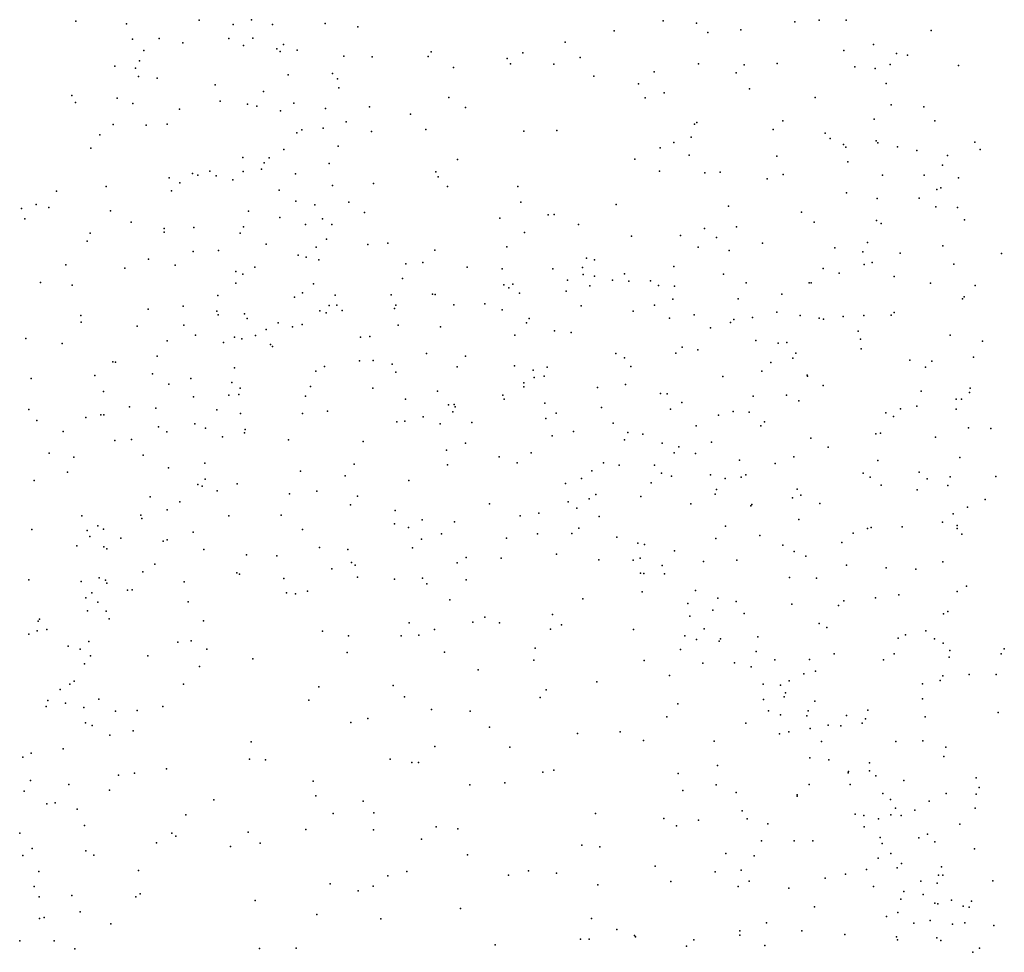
# Model space of a CAD drawing. Header units: metres. Extents: x -25 to 25, y -27.7 to 27.8.
# Tile 95 of 209: x 0.9 to 2.3, y -8 to -6.7. Entities that reach past the tile are written whole.
import ezdxf

# ---------------------------------------------------------------- set-up
doc = ezdxf.new("R2010")
doc.units = ezdxf.units.M

msp = doc.modelspace()

# ---------------------------------------------------------------- linework, layer by layer
for p in [(0.9946, -6.6934, 9.0149), (1.1718, -6.692, 18.6042), (1.2468, -6.6911, 18.3863), (1.8375, -6.6926, 3.7556), (2.0263, -6.6942, 3.533), (2.0614, -6.6916, 21.5853), (2.0998, -6.6918, 17.5576), (1.0676, -6.6968, 18.7528), (1.2206, -6.6979, 15.6663), (1.2767, -6.698, 10.2859), (1.3523, -6.6966, 15.6854), (1.3992, -6.7012, 16.4652), (1.7671, -6.7072, 9.2624), (1.8854, -6.696, 21.624), (1.9015, -6.7097, -1.2314), (1.949, -6.7055, 2.5454), (2.2217, -6.7065, -1.26), (1.0762, -6.7191, -1.2284), (1.1144, -6.7183, 24.1812), (1.2144, -6.7182, 18.5096), (1.2487, -6.7175, 18.0875), (1.6968, -6.7233, 15.7555), (1.0922, -6.7352, 14.513), (1.1484, -6.7244, 10.0451), (1.2353, -6.7281, 15.444), (1.2829, -6.7331, 17.7744), (1.2877, -6.7367, 18.206), (1.2926, -6.7265, 10.4761), (1.3122, -6.7346, 15.3058), (1.5044, -6.7374, 22.2474), (2.0964, -6.7355, 16.1262), (2.1392, -6.7268, 16.6743), (1.0863, -6.7502, 1.9334), (1.3793, -6.7433, 14.9732), (1.4197, -6.7446, 2.1759), (1.5002, -6.744, 18.0028), (1.6138, -6.7467, 17.2052), (1.6361, -6.7388, 9.0392), (1.7182, -6.7453, 2.4252), (2.1721, -6.7395, 16.2846), (2.1881, -6.742, 22.9948), (1.0508, -6.758, 9.25), (1.0803, -6.7604, 8.7678), (1.5365, -6.7595, 17.2785), (1.6185, -6.7545, 15.7234), (1.6807, -6.7549, 3.7319), (1.8247, -6.7658, 22.489), (1.8881, -6.7544, 17.0393), (1.9534, -6.756, 15.9382), (2.0008, -6.7541, 16.9323), (2.1125, -6.7585, 22.8439), (2.1417, -6.7612, 16.2028), (2.163, -6.7552, 23.4368), (2.2611, -6.7569, 9.9695), (1.0846, -6.7724, 9.4448), (1.1116, -6.7748, 18.707), (1.2993, -6.7701, 17.938), (1.3632, -6.7681, 14.8849), (1.3702, -6.7761, 17.5535), (1.7381, -6.7723, -1.2074), (1.9423, -6.7672, 3.6404), (1.1946, -6.7847, 8.6589), (1.2638, -6.7939, 14.6844), (1.3719, -6.7889, 15.1214), (1.8021, -6.7831, 15.8102), (1.9612, -6.7904, 22.6317), (2.1572, -6.7825, 17.2154), (0.9892, -6.7999, 1.816), (1.054, -6.8038, 18.765), (1.2018, -6.8082, 18.5409), (1.5299, -6.8026, 16.4643), (1.8115, -6.8031, 17.1007), (1.8387, -6.796, 10.9438), (2.0556, -6.8025, 2.6507), (0.9945, -6.8101, 14.4516), (1.0763, -6.8113, 9.5957), (1.1433, -6.8194, 3.5682), (1.2412, -6.8122, 18.4396), (1.2543, -6.815, -1.1887), (1.2886, -6.8218, 16.4883), (1.3077, -6.811, 18.146), (1.3527, -6.8183, 15.2302), (1.416, -6.8159, 21.9206), (1.5539, -6.8171, 2.3064), (2.1644, -6.813, 16.7201), (2.2113, -6.8161, 16.3503), (1.4747, -6.8266, 8.8535), (2.009, -6.8364, 15.9831), (2.1403, -6.8339, 16.8358), (2.2271, -6.8362, 21.5224), (1.0483, -6.8416, 9.8036), (1.0955, -6.8426, 14.5145), (1.1256, -6.841, 18.151), (1.3192, -6.8491, 18.035), (1.3498, -6.8468, 17.8708), (1.3826, -6.8374, 15.0324), (1.497, -6.8486, 17.3762), (1.6375, -6.8511, 23.9371), (1.6849, -6.85, 22.3709), (1.8822, -6.8412, 23.7675), (1.8858, -6.8385, 15.8553), (1.9952, -6.8486, 9.7232), (1.029, -6.8563, 8.9158), (1.312, -6.8533, 15.3074), (1.4188, -6.8517, 17.5783), (1.8776, -6.8594, 17.0839), (2.0696, -6.854, 3.3732), (2.0772, -6.8614, -1.2797), (2.1431, -6.8651, 10.7353), (1.0165, -6.8754, 9.0795), (1.293, -6.8774, 18.2324), (1.3711, -6.8725, 17.7867), (1.8331, -6.8748, 3.7705), (1.8529, -6.8671, 9.4967), (2.0962, -6.8703, 16.8659), (2.0995, -6.8741, 16.6499), (2.1454, -6.8676, 16.7928), (2.1738, -6.8735, 23.3237), (2.2014, -6.8786, 16.6733), (2.2845, -6.8667, 10.6234), (2.2922, -6.8775, 10.1473), (1.2343, -6.8886, 14.6543), (1.2722, -6.8894, 15.6753), (1.5421, -6.8915, 15.7054), (1.7969, -6.8911, 17.1394), (1.8745, -6.8854, -1.2215), (2.0006, -6.8868, 21.5771), (2.2455, -6.8857, 16.5204), (1.2613, -6.9055, 15.3981), (1.2648, -6.8963, 18.3134), (1.3581, -6.8972, 15.6822), (2.1024, -6.8948, 23.4832), (2.2379, -6.9, 16.3948), (1.1285, -6.9181, 10.4822), (1.1619, -6.9118, 16.477), (1.1697, -6.9139, 10.9865), (1.1868, -6.9082, 1.933), (1.196, -6.9149, 18.5396), (1.22, -6.9207, 15.5974), (1.2348, -6.9091, 15.5011), (1.3097, -6.9122, 24.0325), (1.5112, -6.9093, 17.449), (1.5146, -6.9167, 18.0651), (1.8321, -6.9085, 15.8103), (1.8971, -6.9108, 2.6537), (1.9192, -6.9099, 16.4327), (1.9865, -6.9194, 15.9407), (2.0097, -6.9134, 3.5249), (2.1521, -6.9143, 3.052), (2.2118, -6.9141, 17.1364), (2.2609, -6.918, -1.36), (1.0385, -6.9305, 10.2495), (1.1438, -6.9252, 14.5579), (1.2866, -6.9358, 14.7356), (1.3632, -6.9288, 17.9689), (1.422, -6.926, 17.7323), (1.5279, -6.9304, 21.8547), (1.6288, -6.9302, 17.3007), (2.2299, -6.9345, 16.2858), (2.2356, -6.9323, 16.6163), (0.9668, -6.9373, 9.9408), (1.1318, -6.9366, 10.746), (2.1002, -6.9395, 22.8852), (2.1443, -6.9476, 16.8433), (2.2048, -6.947, 16.7543), (0.9166, -6.9621, 18.8598), (0.9376, -6.9563, 24.0986), (0.9561, -6.9603, 10.1136), (1.3102, -6.9512, 18.1762), (1.3374, -6.9566, 15.2434), (1.3864, -6.9529, 16.487), (1.6334, -6.9529, 21.6948), (1.7701, -6.9563, 15.7763), (1.9312, -6.9585, 10.7697), (2.2286, -6.9598, 17.5467), (2.2597, -6.9603, 10.3962), (0.9217, -6.9766, 14.435), (1.0447, -6.9652, 18.7504), (1.2425, -6.966, 18.3987), (1.2876, -6.975, 18.2591), (1.3487, -6.9768, 18.0631), (1.4089, -6.9675, 3.6735), (1.603, -6.9759, -1.0785), (1.6725, -6.971, 9.2766), (1.6808, -6.9706, 16.4408), (2.0359, -6.9672, 2.7619), (1.0743, -6.9818, 9.5874), (1.1216, -6.9905, 8.8073), (1.1638, -6.9891, 18.6334), (1.2353, -6.9884, 15.4258), (1.3241, -6.9848, 14.8146), (1.3618, -6.9851, 15.0566), (1.7161, -6.985, 17.2384), (1.8966, -6.9907, 17.1157), (1.9424, -6.9882, 3.678), (2.0538, -6.9817, 15.9959), (2.1436, -6.9792, 10.5803), (2.1499, -6.9834, 23.0581), (2.2699, -6.9783, 16.5164), (1.0151, -6.9974, 9.7533), (1.1215, -6.9959, 24.0422), (1.2307, -6.9973, 14.6795), (1.3542, -7.0061, 18.1336), (1.6384, -6.9964, 15.7246), (1.7921, -7.0015, 17.1784), (1.8622, -7.0008, 15.8256), (1.9138, -7.0036, 9.714), (1.011, -7.0087, 10.4087), (1.268, -7.0129, 15.6864), (1.3396, -7.0175, -0.9469), (1.4135, -7.0137, 17.9222), (1.4422, -7.0116, 17.842), (1.613, -7.017, 10.9355), (1.8874, -7.0172, 23.7015), (1.98, -7.0115, 15.9219), (2.0837, -7.0186, 3.2447), (2.1306, -7.0109, 16.075), (2.2385, -7.0155, 16.6919), (1.1629, -7.0238, -0.8804), (1.1995, -7.022, 3.6253), (1.3136, -7.0291, 18.3812), (1.3252, -7.0316, 14.9136), (1.5096, -7.0218, 17.6822), (1.7276, -7.0334, 2.6286), (1.932, -7.0224, 22.5456), (2.1238, -7.0239, 16.5946), (2.1773, -7.0258, 16.1562), (2.323, -7.0266, 21.4207), (0.9803, -7.0426, 18.2866), (1.065, -7.0477, 9.0729), (1.0988, -7.0348, 14.5523), (1.1371, -7.0432, 18.7242), (1.2516, -7.046, 14.7458), (1.3433, -7.0355, 18.1749), (1.4683, -7.0411, 2.3738), (1.4927, -7.0394, 17.7639), (1.5561, -7.0462, 17.5596), (1.6064, -7.0483, 18.8729), (1.6789, -7.0485, 18.771), (1.7216, -7.0464, 18.9902), (1.739, -7.0355, 18.8611), (1.8526, -7.0453, 18.8029), (2.0667, -7.0478, 16.9704), (2.1256, -7.0424, 10.1491), (2.1374, -7.0394, 17.8268), (2.2546, -7.0418, 16.311), (1.2245, -7.0525, 18.6111), (1.2344, -7.056, 15.3735), (1.4634, -7.0624, 10.9863), (1.7224, -7.0565, 22.2393), (1.7387, -7.0591, 15.7648), (1.7821, -7.0556, 18.7308), (1.924, -7.056, 10.6488), (2.0898, -7.0545, 3.0706), (2.1688, -7.0597, 16.8362), (0.9439, -7.0683, 14.4834), (0.9896, -7.0719, 18.7937), (1.2243, -7.0691, 18.2152), (1.3358, -7.07, 8.8879), (1.6088, -7.0716, 19.0518), (1.6158, -7.0758, 22.0877), (1.6216, -7.0703, 23.8313), (1.6999, -7.065, 19.1053), (1.7324, -7.0728, 17.2651), (1.7646, -7.065, 10.7615), (1.788, -7.0661, 19.1079), (1.8194, -7.0656, 9.6011), (1.8305, -7.0726, 3.85), (1.8537, -7.0732, 16.4021), (1.9565, -7.0687, 18.7872), (2.0467, -7.0686, 2.8925), (2.0497, -7.0687, 23.4476), (2.2207, -7.069, 16.238), (2.2851, -7.0723, 17.0393), (1.1984, -7.0868, 15.6801), (1.3086, -7.089, 18.4639), (1.3201, -7.0831, 15.0503), (1.3667, -7.0862, 18.5995), (1.447, -7.0857, 18.7896), (1.5065, -7.0849, 18.6799), (1.5103, -7.0855, 18.9864), (1.6314, -7.0835, 18.6342), (1.6983, -7.0805, 18.0804), (2.0076, -7.0847, 18.9814), (2.2694, -7.0887, 16.4324), (1.1487, -7.102, 11.055), (1.3583, -7.1013, 18.7427), (1.369, -7.1006, 15.7023), (1.4539, -7.1007, 15.7074), (1.537, -7.1002, 9.2516), (1.5817, -7.0985, 15.7232), (1.7199, -7.1016, 18.602), (1.8251, -7.1005, 15.8111), (1.8512, -7.0922, 22.3663), (1.945, -7.0914, 23.5696), (2.2668, -7.0917, 16.5819), (1.0019, -7.1156, 3.6697), (1.0986, -7.1062, 18.8147), (1.1968, -7.1092, 14.7112), (1.1988, -7.1144, -0.7243), (1.2367, -7.1129, 18.6795), (1.345, -7.1086, 18.2988), (1.3538, -7.1115, 18.8295), (1.377, -7.1081, 18.509), (1.4521, -7.1056, 18.6165), (1.6066, -7.1073, 17.4809), (1.7942, -7.109, 19.1814), (1.8466, -7.1192, 17.162), (1.8819, -7.1144, 18.599), (1.9655, -7.1184, 19.1539), (2.0006, -7.1107, 18.6798), (2.034, -7.1154, 22.8054), (2.0614, -7.1192, 16.0009), (2.0956, -7.1167, 23.198), (2.1252, -7.1153, 16.91), (2.1644, -7.1151, 21.4405), (2.1689, -7.1111, 16.1305), (1.0024, -7.1252, -0.5743), (1.0829, -7.1309, 16.412), (1.1497, -7.1294, 1.9224), (1.2407, -7.1199, 2.0815), (1.2849, -7.1258, 14.9277), (1.3058, -7.1318, 23.9396), (1.3195, -7.1283, 2.2173), (1.4574, -7.1291, 17.9608), (1.5179, -7.1316, 18.5532), (1.6411, -7.1258, -1.0353), (1.6451, -7.1199, 17.3761), (1.9053, -7.1332, 19.2174), (1.9341, -7.1253, 17.1016), (1.9388, -7.1211, 15.8854), (2.0673, -7.1207, 10.3046), (1.1665, -7.1439, 18.8576), (1.2223, -7.1467, 15.3368), (1.2527, -7.144, 18.7838), (1.2676, -7.1355, 15.2219), (1.4033, -7.1463, 18.1371), (1.4164, -7.1455, 19.0898), (1.6245, -7.1436, 9.4161), (1.6817, -7.1376, 18.5345), (1.7054, -7.1399, 19.2374), (2.1171, -7.1381, 18.7586), (2.2492, -7.1439, 16.2841), (0.923, -7.1483, 10.4641), (0.9753, -7.1557, 0.3482), (1.1256, -7.152, 14.6487), (1.2066, -7.1544, 9.3897), (1.2329, -7.1487, 14.7866), (1.2742, -7.157, 15.1257), (1.2771, -7.16, 9.0142), (1.8645, -7.1611, 18.5223), (1.9703, -7.1515, -1.2638), (2.0026, -7.155, 16.3921), (2.0147, -7.1541, 10.1278), (2.1206, -7.1494, 19.1046), (2.2955, -7.1523, 16.8696), (1.1113, -7.1737, -0.4574), (1.4979, -7.1702, 2.4907), (1.5539, -7.1736, 17.8401), (1.7696, -7.1702, 21.6288), (1.8554, -7.1697, 19.2863), (1.8873, -7.1646, 2.8054), (2.0279, -7.1697, 3.4398), (2.1215, -7.1635, 16.0558), (2.2828, -7.1753, -1.4059), (1.0478, -7.1821, -0.2715), (1.0518, -7.1825, 9.7816), (1.3513, -7.1888, 9.1912), (1.4015, -7.1805, 18.2927), (1.4211, -7.1798, 15.7167), (1.4486, -7.1854, 18.3907), (1.5416, -7.1891, 18.4226), (1.6241, -7.1876, 16.4359), (1.6709, -7.1897, 15.7437), (1.7819, -7.1761, 18.4831), (1.7912, -7.1886, 17.2433), (1.992, -7.1829, 15.9352), (2.0232, -7.1767, 3.2182), (2.1912, -7.1795, 18.81), (2.2137, -7.1894, 18.946), (2.223, -7.1809, 16.7759), (1.0222, -7.2016, 18.8467), (1.1046, -7.1993, 23.9625), (1.2225, -7.1905, 18.9369), (1.3389, -7.1952, 18.264), (1.4537, -7.1966, 19.2266), (1.6511, -7.194, 19.3185), (1.6666, -7.2027, 17.4404), (1.9229, -7.203, 15.874), (1.9788, -7.1952, 22.5385), (2.0442, -7.2011, 19.2434), (2.0445, -7.2023, 23.0308), (0.9309, -7.2057, 10.6847), (1.1283, -7.2142, 18.9569), (1.1595, -7.2057, 0.1099), (1.2187, -7.2114, -0.1526), (1.3313, -7.2175, -0.5758), (1.6373, -7.2179, 17.6429), (1.6375, -7.212, 21.6976), (1.6524, -7.2046, 18.1643), (1.7833, -7.2144, 15.7966), (2.0667, -7.2157, 16.9901), (1.0344, -7.2243, 14.5971), (1.1635, -7.2323, 14.766), (1.2141, -7.2297, 9.5937), (1.2286, -7.2286, 14.9262), (1.2305, -7.2198, 15.22), (1.3244, -7.2312, 10.9322), (1.421, -7.2198, 9.3423), (1.5136, -7.2241, 18.2924), (1.6073, -7.2297, 17.7811), (1.7431, -7.2186, 17.3125), (1.8336, -7.2275, 18.4155), (1.8429, -7.228, 23.5584), (1.9666, -7.2312, 3.0076), (2.0143, -7.2299, 22.6974), (2.2074, -7.2242, 18.7351), (2.2768, -7.226, 16.5623), (2.278, -7.2197, 16.4657), (1.0719, -7.2463, 1.8224), (1.4677, -7.2355, 3.7948), (1.5296, -7.2434, 19.3414), (1.5375, -7.2433, 15.7262), (1.539, -7.2465, 17.981), (1.6091, -7.2357, 21.9055), (1.6675, -7.241, 10.6109), (1.8643, -7.2403, 9.8493), (2.0319, -7.2379, 18.5124), (2.2013, -7.2456, 16.1944), (2.2576, -7.2353, 16.6725), (2.2652, -7.2357, 16.3526), (0.9274, -7.2505, 18.983), (1.0306, -7.2579, 3.7301), (1.035, -7.258, 18.9735), (1.1097, -7.2486, 15.6746), (1.1969, -7.2508, 14.8492), (1.2311, -7.256, 15.0461), (1.32, -7.2561, -0.2702), (1.3557, -7.2527, 19.2532), (1.5354, -7.2536, 18.1763), (1.6839, -7.2556, 19.3898), (1.7489, -7.2475, 3.9615), (1.8478, -7.2496, 19.3795), (1.9166, -7.2582, 10.2947), (1.938, -7.2533, 19.361), (1.9607, -7.2542, 17.0917), (2.1568, -7.2553, 19.2146), (2.1677, -7.2604, 16.855), (2.178, -7.2492, 18.6365), (2.2575, -7.2497, 19.0066), (0.9389, -7.2663, 1.4843), (1.0089, -7.2619, 0.5022), (1.1656, -7.271, 15.36), (1.4555, -7.2681, 15.7171), (1.4666, -7.267, 9.5077), (1.4932, -7.2609, -0.7877), (1.5175, -7.2711, 10.6887), (1.5629, -7.269, 18.0911), (1.6689, -7.2633, 18.3279), (1.7655, -7.2698, 16.3969), (1.8847, -7.2738, 17.1602), (1.9776, -7.2735, 18.0993), (1.9826, -7.2681, 18.4421), (0.9765, -7.2819, 18.438), (1.1133, -7.2751, 0.3344), (1.1253, -7.2824, 19.1127), (1.181, -7.2771, 2.0783), (1.2366, -7.284, 15.7189), (1.2376, -7.2792, 19.1957), (1.6781, -7.288, 17.563), (1.7088, -7.282, 17.407), (1.7866, -7.2832, 18.3327), (1.808, -7.2855, 22.1438), (2.1427, -7.2851, 17.9984), (2.1491, -7.2841, 21.3607), (2.2756, -7.2764, 16.5257), (2.3073, -7.2776, 18.8664), (1.0509, -7.2946, 19.0692), (1.0744, -7.2932, 10.9794), (1.2053, -7.2897, 9.7585), (1.2997, -7.2936, 2.3264), (1.4071, -7.296, 23.7973), (1.5537, -7.2986, 18.2749), (1.782, -7.2937, 19.4279), (1.8359, -7.2984, 17.2436), (1.9067, -7.2973, 23.4052), (2.049, -7.2912, -1.2899), (2.2282, -7.2902, 19.164), (0.9566, -7.3128, 14.6127), (1.0912, -7.3159, 15.5371), (1.5263, -7.3085, 19.4081), (1.6479, -7.3125, 18.2305), (1.8531, -7.3125, -1.1528), (1.8597, -7.3038, 4.0534), (1.8839, -7.3135, 19.4378), (2.0742, -7.3042, 16.3674), (0.9917, -7.3185, 1.6749), (1.1798, -7.3273, 3.7779), (1.3943, -7.3287, 19.379), (1.5281, -7.3296, 2.6934), (1.6019, -7.3184, 9.6499), (1.6281, -7.3268, 18.123), (1.7516, -7.3268, 2.9138), (1.7741, -7.3301, 17.3439), (1.825, -7.3304, 18.2132), (1.947, -7.3231, 21.4989), (1.9981, -7.3277, 19.4076), (2.0249, -7.3182, 3.6933), (2.1454, -7.3237, 18.5003), (2.2631, -7.3192, 16.3765), (0.9828, -7.3403, 19.1011), (1.1276, -7.334, 19.2017), (1.3173, -7.3386, 16.3991), (1.7352, -7.3385, 21.6398), (1.8349, -7.3417, 10.0042), (1.9052, -7.3442, 3.2532), (1.9558, -7.3441, 3.505), (2.1242, -7.3416, 19.3644), (2.2048, -7.34, 16.7921), (0.935, -7.3522, 10.0747), (1.1697, -7.3578, 15.1955), (1.1804, -7.3501, 15.0372), (1.226, -7.357, 19.315), (1.381, -7.3456, 15.719), (1.4726, -7.3523, -0.6405), (1.6973, -7.3565, 21.8399), (1.7204, -7.3492, 17.5183), (1.8202, -7.3556, 18.2826), (1.8491, -7.3459, 3.0406), (1.9265, -7.3491, 18.3335), (1.9495, -7.3472, 23.2531), (2.1342, -7.3474, 16.0831), (2.1499, -7.3588, 16.8761), (2.216, -7.3497, 18.5595), (2.246, -7.3595, 19.239), (2.249, -7.3471, 16.6844), (2.3145, -7.3465, 21.1763), (1.1758, -7.3605, 15.708), (1.1973, -7.3669, 2.2076), (1.3011, -7.3711, 19.3747), (1.3403, -7.3674, 3.8434), (1.7409, -7.3723, 23.5032), (1.9119, -7.3717, 15.8692), (1.9138, -7.3652, 16.3621), (2.0297, -7.3646, 15.9788), (2.0348, -7.3732, 18.3696), (2.2017, -7.3656, 16.2092), (1.1014, -7.3755, 16.3105), (1.144, -7.3826, 14.9584), (1.3889, -7.3869, 2.5645), (1.399, -7.3744, 10.6385), (1.588, -7.3854, -0.8135), (1.7012, -7.3826, 4.0849), (1.7313, -7.3786, 18.1934), (1.8055, -7.3753, 15.8096), (1.8773, -7.3856, 17.1963), (1.9646, -7.3865, 22.3313), (2.0228, -7.3769, 22.9181), (2.062, -7.3851, 19.4362), (2.2993, -7.3793, 18.6323), (1.0882, -7.402, 14.8529), (1.1257, -7.3941, 19.2816), (1.453, -7.3954, -0.4174), (1.6591, -7.399, 17.9664), (1.7135, -7.392, 17.6769), (1.9631, -7.3886, 17.0959), (2.2532, -7.3998, -1.3544), (2.2741, -7.3904, 16.5141), (1.0035, -7.4027, 14.735), (1.0893, -7.4065, 15.4163), (1.2141, -7.403, 9.9396), (1.2891, -7.4021, 18.4566), (1.4521, -7.4145, -0.0375), (1.4914, -7.4088, 19.5029), (1.5382, -7.4115, 4.0042), (1.6323, -7.4027, 10.3985), (1.7457, -7.4036, 17.5873), (2.0318, -7.4081, 22.7042), (2.2382, -7.4117, 16.2826), (0.9316, -7.4225, 19.1928), (1.011, -7.424, 0.6907), (1.0264, -7.4174, 18.5875), (1.0343, -7.422, 15.6761), (1.1632, -7.4262, 19.3554), (1.3199, -7.4224, 23.771), (1.4722, -7.4198, -0.2389), (1.5192, -7.4286, 18.4113), (1.657, -7.4285, 19.55), (1.7063, -7.4283, 18.0531), (1.7162, -7.4207, -0.9509), (1.9268, -7.4178, 18.278), (2.1098, -7.4277, 4.2552), (2.1304, -7.4209, 18.4005), (2.1359, -7.4194, 4.0922), (2.1803, -7.4187, 16.824), (2.2591, -7.4167, 16.5994), (2.2591, -7.4208, 18.0174), (2.2657, -7.4291, 18.5489), (1.015, -7.4327, 19.2597), (1.0591, -7.4351, 2.0109), (1.1201, -7.4394, 15.1624), (1.1256, -7.4372, 15.0212), (1.4906, -7.4364, 16.3809), (1.6124, -7.435, 15.7301), (1.7711, -7.4336, 19.5452), (1.8011, -7.442, 23.3672), (1.8105, -7.4438, 17.3971), (1.9129, -7.4352, 4.359), (1.9762, -7.4312, 23.0653), (2.0937, -7.4412, 21.3474), (0.996, -7.4458, 1.8109), (1.0349, -7.4472, 10.8282), (1.0394, -7.4503, 15.5147), (1.1782, -7.4512, 15.701), (1.3445, -7.4485, 0.1971), (1.3848, -7.4512, 9.8835), (1.4778, -7.4486, 15.7107), (1.6845, -7.4577, 10.1528), (1.8537, -7.453, 15.8263), (2.0092, -7.4451, 18.3111), (2.0253, -7.4542, 18.2175), (1.1079, -7.4721, 0.5352), (1.2395, -7.4589, 2.3936), (1.283, -7.46, 15.7156), (1.3901, -7.4698, 15.7094), (1.5417, -7.4702, 3.1344), (1.5546, -7.4626, 19.5503), (1.605, -7.4636, 9.9153), (1.745, -7.4661, 17.918), (1.7943, -7.4664, 3.3249), (1.8046, -7.4634, 17.5822), (1.8951, -7.4682, 17.2613), (1.9432, -7.4663, 19.5264), (2.0422, -7.4605, 15.9834), (2.2387, -7.4687, 16.6864), (1.091, -7.4833, 19.3728), (1.2257, -7.4844, 16.3189), (1.2294, -7.4863, 0.3573), (1.362, -7.4789, 3.9557), (1.3957, -7.4736, 2.9789), (1.8048, -7.4851, 16.3533), (1.8097, -7.4858, 17.7201), (1.8359, -7.4742, 18.1341), (1.8393, -7.4861, 19.5675), (2.1004, -7.4738, 16.9493), (2.1575, -7.4776, 4.4346), (2.1999, -7.4792, 4.6021), (0.9275, -7.4947, 0.9954), (1.0024, -7.4971, 19.3634), (1.028, -7.4919, 14.8811), (1.0375, -7.495, 10.2293), (1.039, -7.4994, 15.4107), (1.15, -7.4974, 10.538), (1.293, -7.4928, 10.4654), (1.3987, -7.4909, 19.5205), (1.452, -7.4938, 10.0284), (1.4921, -7.4921, 10.2974), (1.4985, -7.5002, 3.2845), (1.5547, -7.4946, 15.7138), (2.0188, -7.4912, 16.3192), (2.0575, -7.4922, 3.7126), (1.0176, -7.5135, 18.7471), (1.0688, -7.5097, 15.0336), (1.0755, -7.5092, 15.2185), (1.2971, -7.5131, 3.1505), (1.3101, -7.5147, 10.2755), (1.327, -7.5108, 2.7018), (1.8071, -7.512, 18.0483), (1.8836, -7.5098, 3.5065), (2.2594, -7.5116, 19.3318), (2.2726, -7.5037, 4.3086), (1.0089, -7.5205, 23.8343), (1.0263, -7.5267, 15.6742), (1.1561, -7.5262, 19.4459), (1.5312, -7.5234, 23.572), (1.722, -7.5219, 15.7473), (1.8728, -7.5288, 17.4726), (1.916, -7.5209, 15.8558), (1.9422, -7.5258, 17.2194), (2.0966, -7.5246, 18.3215), (2.1418, -7.5206, 16.1045), (2.1754, -7.5163, 16.2924), (1.0113, -7.5393, 15.5752), (1.0381, -7.5396, 15.3054), (1.9088, -7.5383, 23.1677), (1.9537, -7.5429, 18.3718), (2.0221, -7.5294, 22.4722), (2.0887, -7.5316, 19.4908), (2.2457, -7.5403, 16.608), (0.9408, -7.5538, 19.4387), (0.9426, -7.5512, 14.8235), (1.0424, -7.5504, 15.1123), (1.1781, -7.5535, 2.9118), (1.4728, -7.5563, 19.5927), (1.5644, -7.5553, -0.246), (1.5816, -7.5483, 18.542), (1.6027, -7.5563, -0.5941), (1.6784, -7.5443, -0.7703), (1.8758, -7.5467, 21.6112), (2.061, -7.5573, 16.9911), (2.2394, -7.5433, 16.3046), (0.9391, -7.5679, 1.9536), (0.9532, -7.5659, 16.1804), (1.3488, -7.5681, 23.6678), (1.5092, -7.5661, -0.0656), (1.6758, -7.5653, 19.6309), (1.6916, -7.5593, 23.4106), (1.795, -7.5657, 15.7788), (1.8962, -7.565, 17.651), (2.072, -7.563, 16.0158), (2.2143, -7.568, 21.1541), (0.9273, -7.5726, 18.9184), (1.0132, -7.5833, 15.3929), (1.1411, -7.5843, 15.6877), (1.1604, -7.5821, 18.7994), (1.3857, -7.575, 18.6545), (1.4617, -7.5752, 3.4797), (1.487, -7.5741, 15.6923), (1.8686, -7.575, 17.9927), (1.8853, -7.5802, 17.9079), (1.9175, -7.5828, 17.5196), (1.9194, -7.5791, 18.088), (1.9734, -7.5765, 18.1749), (2.1746, -7.5785, 16.8138), (2.1849, -7.5736, 3.9442), (2.2267, -7.5795, 16.6868), (2.2389, -7.5853, 18.1552), (0.9837, -7.5897, 4.0761), (1.001, -7.5942, 15.0029), (1.1827, -7.5941, 2.6543), (1.3842, -7.599, 15.6886), (1.5235, -7.5982, 16.3486), (1.6538, -7.5928, 4.2904), (1.8624, -7.5946, 21.9818), (1.9708, -7.5974, -1.0606), (2.2488, -7.5962, 16.4426), (2.3268, -7.5935, 18.5458), (1.016, -7.6036, 2.1474), (1.0979, -7.6035, 19.4869), (1.2489, -7.6081, 19.5313), (1.6518, -7.6101, 3.5449), (1.8101, -7.6104, 18.5378), (1.9396, -7.6137, 17.7826), (1.9977, -7.6094, 22.329), (2.0474, -7.6091, 19.5453), (2.0828, -7.6007, 18.2732), (2.1535, -7.6094, 16.1347), (2.1686, -7.6008, 19.4534), (2.2479, -7.6057, 19.3779), (2.3223, -7.6009, 4.7121), (1.0073, -7.615, 15.6602), (1.172, -7.6188, 4.0839), (1.5719, -7.6238, 19.6438), (1.8944, -7.614, 4.4642), (1.9637, -7.6195, 17.6089), (2.0557, -7.6257, 4.6084), (0.9925, -7.6399, 15.2077), (1.7423, -7.6411, 15.7387), (1.8465, -7.632, 21.8145), (2.0182, -7.6394, 15.9457), (2.0393, -7.6296, 22.7434), (2.235, -7.6392, 16.31), (2.2386, -7.6322, 16.5994), (2.2764, -7.6305, -1.2311), (2.3153, -7.6306, 19.3141), (0.9723, -7.6521, 15.0983), (0.986, -7.6445, 15.4729), (1.1491, -7.6444, 0.4824), (1.3432, -7.6482, 18.8278), (1.4501, -7.6462, 0.094), (1.6696, -7.6525, 18.6736), (1.9807, -7.6444, 17.4002), (2.0059, -7.6459, 17.1902), (2.2095, -7.6438, 18.3795), (0.9548, -7.668, 19.536), (1.0277, -7.666, 3.2184), (1.329, -7.6672, 15.6776), (1.4663, -7.6623, 23.5349), (1.661, -7.6634, -0.4535), (1.9814, -7.6662, 17.8803), (2.0108, -7.6626, 17.7275), (2.0129, -7.6567, 3.7451), (2.0549, -7.6685, 18.2177), (2.2092, -7.6655, 16.7434), (0.9521, -7.6764, 0.8819), (0.98, -7.6715, 15.2887), (1.006, -7.6777, 2.9565), (1.0517, -7.6832, 19.5288), (1.0828, -7.682, 2.455), (1.1195, -7.6763, 19.0378), (1.5051, -7.6806, 4.2641), (1.5607, -7.683, 3.6476), (1.8582, -7.6724, 19.6407), (1.9887, -7.6825, 18.0799), (2.0454, -7.6827, 17.6452), (2.131, -7.6818, 19.4969), (1.4138, -7.6935, 15.6703), (1.8425, -7.6911, 15.781), (2.0058, -7.6881, 21.4225), (2.0434, -7.6899, 16.3014), (2.1006, -7.6891, 17.0234), (2.1276, -7.6942, 18.2792), (2.2133, -7.6913, 19.4171), (2.318, -7.6852, 18.5297), (1.0084, -7.6998, 2.2824), (1.018, -7.7037, 0.6901), (1.0769, -7.7114, 23.7044), (1.3895, -7.6991, 19.613), (1.5883, -7.7058, 23.4201), (1.9558, -7.7005, 22.1889), (2.0175, -7.7126, 17.9737), (2.0484, -7.7077, 17.4018), (2.0742, -7.703, 17.5478), (2.0923, -7.7041, 16.0286), (2.123, -7.7004, 16.9205), (1.0433, -7.7174, 3.3872), (1.7147, -7.7151, 4.3884), (1.7758, -7.7129, 16.3307), (1.809, -7.725, 3.6875), (1.9107, -7.7259, 15.816), (2.0042, -7.7158, 15.9114), (2.0645, -7.7267, 17.1417), (2.1714, -7.7268, 16.1608), (2.2099, -7.7258, 16.251), (0.9766, -7.7372, 2.782), (1.2465, -7.7273, 15.6655), (1.5096, -7.7336, 18.8283), (1.6172, -7.7349, -0.1268), (2.243, -7.7346, 16.4458), (0.9187, -7.7492, 16.1451), (0.9309, -7.7434, 19.63), (1.2438, -7.7521, 19.6005), (1.267, -7.7529, 3.6858), (1.4456, -7.7517, 16.3248), (2.0476, -7.7499, 17.235), (2.0752, -7.7531, 17.3259), (2.2399, -7.7483, 18.4086), (1.1249, -7.7658, 3.5896), (1.477, -7.7567, 19.659), (1.4863, -7.7565, 15.6573), (1.6805, -7.7678, 18.7769), (1.9151, -7.7609, 18.6609), (2.1333, -7.7573, 17.6838), (2.1334, -7.7688, 16.0826), (0.9299, -7.7827, 15.4292), (1.0558, -7.7749, 19.1798), (1.0789, -7.7719, 4.2856), (1.3352, -7.7834, 15.6415), (1.6649, -7.7708, 15.6843), (1.859, -7.7727, -0.7074), (2.1029, -7.7716, 19.5244), (2.1033, -7.7695, 17.9141), (2.1425, -7.7758, 17.5266), (2.1825, -7.7825, 18.3215), (2.2863, -7.7789, -1.1219), (0.9845, -7.7883, 2.5087), (1.0432, -7.7964, 19.6224), (1.5598, -7.7889, 19.671), (1.6104, -7.7858, 16.3362), (1.8658, -7.7969, 19.6522), (1.9135, -7.7888, 23.0855), (2.0467, -7.7885, 4.6254), (2.1058, -7.7885, 18.1436), (2.2906, -7.7925, 19.3363), (0.9206, -7.7979, 15.3429), (1.1929, -7.8103, 15.6357), (1.339, -7.8046, 18.9823), (1.9419, -7.7999, 21.8179), (2.0294, -7.8032, 22.7595), (2.0295, -7.8048, 15.9273), (2.1525, -7.8011, 18.4997), (2.1634, -7.8098, 19.4683), (2.2435, -7.8014, 16.5177), (2.2862, -7.8022, 3.9525), (0.9531, -7.8162, 15.5124), (0.965, -7.8147, 19.7145), (0.9965, -7.8237, 3.5152), (1.4068, -7.8121, 19.6561), (2.1709, -7.8223, 17.4475), (2.1984, -7.825, 16.229), (2.2191, -7.8121, 16.6597), (2.2852, -7.822, 18.4856), (1.1525, -7.8316, 16.2719), (1.364, -7.8301, 0.1445), (1.4222, -7.8289, 15.6241), (1.7402, -7.83, 19.6758), (1.8381, -7.837, 4.4995), (1.888, -7.8394, 15.7766), (1.9505, -7.8259, 15.8338), (1.958, -7.8377, 21.9685), (2.1126, -7.8309, 17.0855), (2.1255, -7.8328, 3.8515), (2.1461, -7.8375, 17.3064), (2.1638, -7.832, 17.9056), (2.1787, -7.8329, -0.987), (1.0074, -7.847, 15.5735), (1.3245, -7.8529, 16.3104), (1.4218, -7.8532, 23.4703), (1.5116, -7.8491, 15.6328), (1.5428, -7.8521, 4.3536), (1.8566, -7.8474, 3.7987), (1.9877, -7.8449, 22.9341), (2.1258, -7.8488, 17.2129), (2.2632, -7.845, 21.0339), (0.9142, -7.8583, 15.2671), (1.1323, -7.8583, 3.7184), (1.138, -7.8622, 19.6459), (1.242, -7.8566, 0.2498), (1.4909, -7.8665, 12.9103), (2.1489, -7.8645, 18.1548), (2.204, -7.865, 16.7381), (2.2166, -7.8596, 17.6877), (0.9322, -7.8801, 15.4141), (1.1106, -7.8719, 23.5762), (1.2168, -7.8772, 19.1372), (1.2593, -7.8726, 3.8068), (1.7207, -7.8751, 15.6898), (1.7463, -7.8775, 23.2548), (1.9784, -7.8692, 22.2662), (2.0253, -7.869, -0.7804), (2.0519, -7.8689, 21.4168), (2.1518, -7.8728, 18.0699), (2.2273, -7.8707, 16.5956), (2.2838, -7.8806, 18.4393), (0.9185, -7.8899, 0.748), (1.0093, -7.8834, 19.319), (1.0204, -7.8897, 0.5483), (1.5565, -7.8891, -0.014), (1.9272, -7.8874, 18.7596), (1.9681, -7.8906, 19.5918), (2.1457, -7.8938, 16.962), (2.1642, -7.8874, 16.8456), (1.8259, -7.9056, 19.6428), (2.1289, -7.91, 18.6563), (2.173, -7.908, 17.2499), (2.1795, -7.9015, 18.2977), (2.2369, -7.9066, 17.5072), (0.9418, -7.9129, 19.8897), (1.0846, -7.9116, 15.5746), (1.4425, -7.9191, 3.8719), (1.4698, -7.9131, 15.5943), (1.6153, -7.9182, 15.6454), (1.6441, -7.9121, 12.9586), (1.6843, -7.9154, 19.6737), (1.9118, -7.9136, -0.4921), (1.9493, -7.9113, 15.8243), (2.07, -7.9225, 15.9713), (2.099, -7.9168, 16.2704), (2.2326, -7.9181, 18.4117), (2.2388, -7.9181, 17.8149), (0.9351, -7.9347, 15.333), (1.3595, -7.9309, 19.651), (1.4212, -7.9339, 19.0127), (1.7436, -7.9323, -0.1647), (1.8483, -7.9272, 16.3156), (1.9449, -7.9348, 4.5843), (1.9606, -7.9269, 22.1084), (2.0176, -7.9372, 21.6599), (2.139, -7.9345, 4.6317), (2.2072, -7.9268, 21.1683), (2.2304, -7.9297, 19.3635), (2.3101, -7.9266, 19.2268), (0.9423, -7.9496, 3.5859), (0.9891, -7.9474, 19.7828), (1.0809, -7.9495, 19.6851), (1.0872, -7.9449, 0.3918), (1.3998, -7.9409, 4.3477), (2.1782, -7.9526, 17.1588), (2.1825, -7.9418, 18.1522), (2.2106, -7.946, 16.6833), (1.252, -7.9548, 19.6543), (1.5468, -7.9661, 23.3546), (2.0546, -7.964, 19.5164), (2.2269, -7.9584, 16.3411), (2.2312, -7.9596, 16.4259), (2.2511, -7.9542, 17.4334), (2.268, -7.9628, 17.7499), (2.2765, -7.9642, 17.625), (2.2796, -7.9558, 18.5768), (0.9427, -7.9807, 15.2445), (0.9491, -7.9791, 23.5065), (1.001, -7.971, 15.4495), (1.3407, -7.975, 15.5594), (1.4322, -7.9811, 16.3203), (1.7344, -7.9806, 18.9055), (2.1579, -7.9776, 18.244), (2.1741, -7.9719, 16.8392), (1.0451, -7.988, 4.4219), (1.9858, -7.9869, 22.49), (2.1972, -7.9872, 18.3266), (2.2205, -7.9835, 16.6061), (2.2527, -7.9887, 17.8982), (2.2702, -7.9868, -0.9584), (2.3117, -7.9906, 19.1643), (1.771, -7.9963, 4.5053), (1.7961, -8.005, 15.7061), (1.7977, -8.0066, 3.8668), (1.9474, -8.0044, 15.8103), (1.9475, -7.998, 19.5767), (2.0361, -7.9983, 15.9091), (2.0982, -8.0036, 16.0189), (2.1721, -8.007, 16.9402), (2.23, -8.0081, 18.0279), (0.9144, -8.0127, 15.16), (0.9636, -8.0124, 16.2113), (1.3108, -8.0231, 19.6646), (1.5965, -8.0182, 15.6051), (1.719, -8.01, 15.6638), (1.7312, -8.0102, 19.6479), (1.8707, -8.0203, 15.7439), (1.8814, -8.011, -0.3123), (1.9831, -8.0194, 22.6849), (2.1735, -8.011, 16.1676), (2.2355, -8.0119, 18.5142), (2.291, -8.0233, 21.0741), (0.9934, -8.024, 19.8435), (1.2581, -8.0236, 23.4176), (2.2818, -8.029, 17.3647)]:
    msp.add_point(p)

doc.saveas('drawing.dxf')
